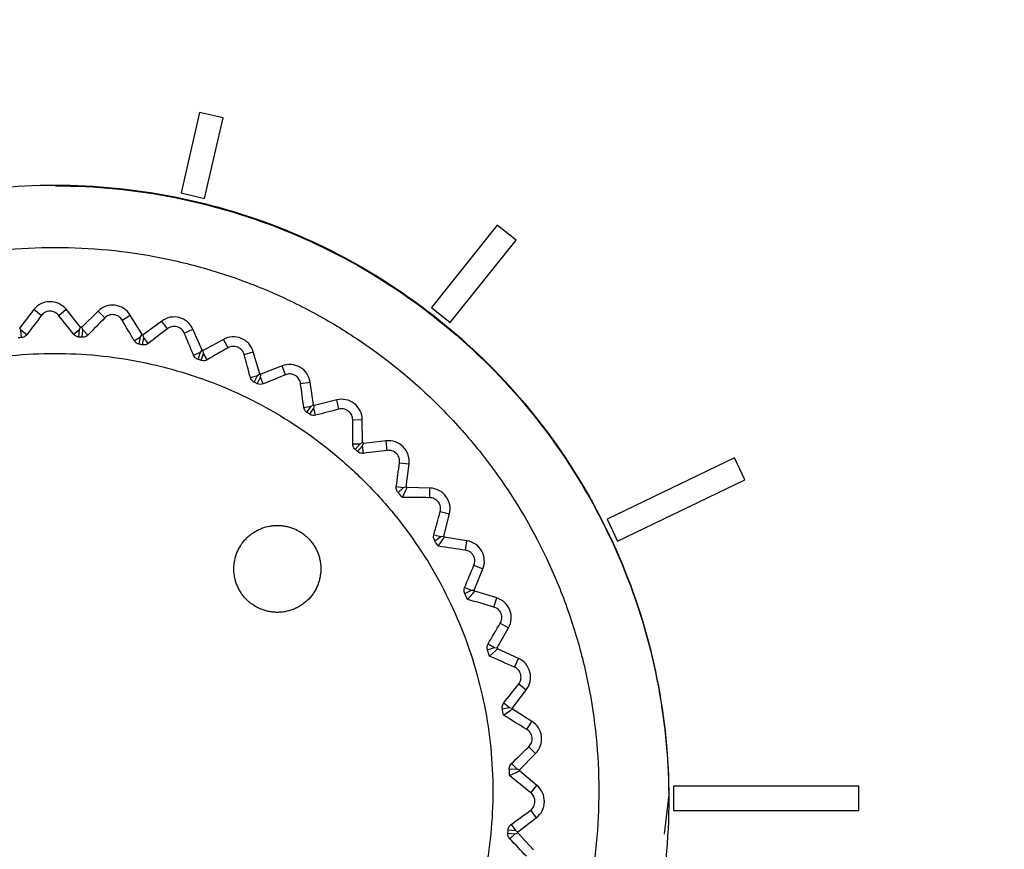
# Model space of a CAD drawing. Header units: millimetres. Extents: x 15358 to 16483, y 10132 to 11382.
# Tile 103 of 166: x 15963 to 15984, y 10806 to 10823. Entities that reach past the tile are written whole.
import ezdxf

# ---------------------------------------------------------------- set-up
doc = ezdxf.new("R2010")
doc.units = ezdxf.units.MM

msp = doc.modelspace()

# ---------------------------------------------------------------- linework, layer by layer
at = {"color": 7, "linetype": 'Continuous', "lineweight": 25}
for p, q in [((15966.975, 10821.073), (15966.595, 10819.409)), ((15967.462, 10820.962), (15966.975, 10821.073)), ((15967.082, 10819.298), (15967.462, 10820.962)), ((15967.082, 10819.298), (15967.462, 10820.961)), ((15967.462, 10820.962), (15967.462, 10820.961)), ((15963.991, 10819.572), (15963.991, 10819.557)), ((15966.595, 10819.409), (15967.082, 10819.298)), ((15966.595, 10819.409), (15967.082, 10819.298)), ((15966.595, 10819.409), (15966.595, 10819.409)), ((15967.082, 10819.298), (15967.082, 10819.298)), ((15973.137, 10818.746), (15971.775, 10817.038)), ((15973.528, 10818.435), (15973.137, 10818.746)), ((15972.166, 10816.727), (15973.528, 10818.435)), ((15972.166, 10816.727), (15973.528, 10818.435)), ((15973.528, 10818.435), (15973.528, 10818.435)), ((15963.545, 10816.994), (15963.253, 10816.619)), ((15963.701, 10816.872), (15963.545, 10816.994)), ((15964.061, 10816.876), (15964.214, 10817.001)), ((15964.514, 10816.633), (15964.214, 10817.001)), ((15964.877, 10816.964), (15964.537, 10816.632)), ((15965.015, 10816.823), (15964.877, 10816.964)), ((15965.372, 10816.779), (15965.54, 10816.883)), ((15965.789, 10816.478), (15965.54, 10816.883)), ((15971.775, 10817.038), (15972.166, 10816.727)), ((15971.775, 10817.038), (15972.166, 10816.727)), ((15971.775, 10817.038), (15971.775, 10817.038)), ((15966.193, 10816.758), (15965.812, 10816.473)), ((15966.311, 10816.599), (15966.193, 10816.758)), ((15972.166, 10816.727), (15972.166, 10816.727)), ((15963.28, 10816.568), (15963.253, 10816.619)), ((15963.292, 10816.415), (15963.28, 10816.568)), ((15963.401, 10816.474), (15963.28, 10816.568)), ((15964.37, 10816.485), (15964.488, 10816.582)), ((15964.48, 10816.428), (15964.488, 10816.582)), ((15964.488, 10816.582), (15964.514, 10816.633)), ((15964.558, 10816.578), (15964.537, 10816.632)), ((15964.548, 10816.424), (15964.558, 10816.578)), ((15964.665, 10816.469), (15964.558, 10816.578)), ((15965.757, 10816.43), (15965.789, 10816.478)), ((15965.825, 10816.417), (15965.812, 10816.473)), ((15966.659, 10816.508), (15966.84, 10816.588)), ((15967.032, 10816.154), (15966.84, 10816.588)), ((15965.626, 10816.35), (15965.757, 10816.43)), ((15965.728, 10816.279), (15965.757, 10816.43)), ((15965.795, 10816.266), (15965.825, 10816.417)), ((15965.916, 10816.295), (15965.825, 10816.417)), ((15967.47, 10816.377), (15967.054, 10816.146)), ((15967.566, 10816.205), (15967.47, 10816.377)), ((15966.854, 10816.049), (15966.994, 10816.111)), ((15966.945, 10815.965), (15966.994, 10816.111)), ((15966.994, 10816.111), (15967.032, 10816.154)), ((15967.01, 10815.943), (15967.059, 10816.089)), ((15967.059, 10816.089), (15967.054, 10816.146)), ((15967.134, 10815.955), (15967.059, 10816.089)), ((15967.898, 10816.068), (15968.088, 10816.123)), ((15968.221, 10815.667), (15968.088, 10816.123)), ((15968.684, 10815.83), (15968.242, 10815.656)), ((15968.756, 10815.646), (15968.684, 10815.83)), ((15968.03, 10815.587), (15968.177, 10815.63)), ((15968.109, 10815.491), (15968.177, 10815.63)), ((15968.177, 10815.63), (15968.221, 10815.667)), ((15968.239, 10815.599), (15968.242, 10815.656)), ((15968.171, 10815.461), (15968.239, 10815.599)), ((15968.295, 10815.457), (15968.239, 10815.599)), ((15969.068, 10815.466), (15969.263, 10815.496)), ((15969.334, 10815.026), (15969.263, 10815.496)), ((15969.285, 10814.995), (15969.334, 10815.026)), ((15969.343, 10814.956), (15969.353, 10815.013)), ((15969.815, 10815.126), (15969.353, 10815.013)), ((15969.862, 10814.934), (15969.815, 10815.126)), ((15969.134, 10814.972), (15969.285, 10814.995)), ((15969.2, 10814.867), (15969.285, 10814.995)), ((15969.257, 10814.829), (15969.343, 10814.956)), ((15969.379, 10814.808), (15969.343, 10814.956)), ((15970.146, 10814.714), (15970.344, 10814.718)), ((15970.352, 10814.242), (15970.344, 10814.718)), ((15970.147, 10814.216), (15970.3, 10814.218)), ((15970.198, 10814.102), (15970.3, 10814.218)), ((15970.3, 10814.218), (15970.352, 10814.242)), ((15970.352, 10814.172), (15970.369, 10814.227)), ((15970.842, 10814.277), (15970.369, 10814.227)), ((15970.863, 10814.081), (15970.842, 10814.277)), ((15970.249, 10814.057), (15970.352, 10814.172)), ((15970.368, 10814.02), (15970.352, 10814.172)), ((15971.115, 10813.825), (15971.312, 10813.802)), ((15971.256, 10813.33), (15971.312, 10813.802)), ((15978.049, 10813.925), (15975.413, 10812.655)), ((15978.266, 10813.474), (15978.049, 10813.925)), ((15975.63, 10812.205), (15978.266, 10813.474)), ((15975.63, 10812.205), (15978.266, 10813.474)), ((15978.266, 10813.474), (15978.266, 10813.474)), ((15971.049, 10813.331), (15971.201, 10813.313)), ((15971.085, 10813.212), (15971.201, 10813.313)), ((15971.201, 10813.313), (15971.256, 10813.33)), ((15971.746, 10813.3), (15971.271, 10813.313)), ((15971.741, 10813.102), (15971.746, 10813.3)), ((15971.957, 10812.815), (15972.149, 10812.766)), ((15972.03, 10812.306), (15972.149, 10812.766)), ((15975.413, 10812.655), (15975.63, 10812.205)), ((15975.413, 10812.655), (15975.413, 10812.655)), ((15975.413, 10812.655), (15975.63, 10812.205)), ((15971.826, 10812.334), (15971.974, 10812.296)), ((15971.845, 10812.211), (15971.974, 10812.296)), ((15971.974, 10812.296), (15972.03, 10812.306)), ((15972.512, 10812.21), (15972.043, 10812.286)), ((15972.481, 10812.015), (15972.512, 10812.21)), ((15975.63, 10812.205), (15975.63, 10812.205)), ((15972.657, 10811.702), (15972.84, 10811.627)), ((15972.662, 10811.187), (15972.84, 10811.627)), ((15972.462, 10811.243), (15972.604, 10811.185)), ((15972.465, 10811.118), (15972.604, 10811.185)), ((15972.604, 10811.185), (15972.662, 10811.187)), ((15973.127, 10811.028), (15972.672, 10811.166)), ((15973.069, 10810.839), (15973.127, 10811.028)), ((15973.138, 10809.994), (15973.374, 10810.407)), ((15973.202, 10810.505), (15973.374, 10810.407)), ((15972.934, 10809.952), (15973.081, 10810)), ((15972.948, 10810.076), (15973.081, 10810)), ((15973.081, 10810), (15973.138, 10809.994)), ((15973.578, 10809.775), (15973.145, 10809.972)), ((15973.496, 10809.595), (15973.578, 10809.775)), ((15973.451, 10808.748), (15973.74, 10809.126)), ((15973.583, 10809.246), (15973.74, 10809.126)), ((15973.244, 10808.734), (15973.395, 10808.762)), ((15973.274, 10808.855), (15973.395, 10808.762)), ((15973.395, 10808.762), (15973.451, 10808.748)), ((15973.858, 10808.472), (15973.455, 10808.726)), ((15973.752, 10808.305), (15973.858, 10808.472)), ((15973.792, 10807.948), (15973.932, 10807.808)), ((15973.596, 10807.472), (15973.932, 10807.808)), ((15973.388, 10807.485), (15973.542, 10807.493)), ((15973.434, 10807.601), (15973.542, 10807.493)), ((15973.542, 10807.493), (15973.596, 10807.472)), ((15973.961, 10807.144), (15973.597, 10807.449)), ((15973.835, 10806.993), (15973.961, 10807.144)), ((15980.623, 10807.128), (15976.789, 10807.128)), ((15976.789, 10807.128), (15976.789, 10806.628)), ((15980.623, 10806.628), (15980.623, 10807.128)), ((15976.689, 10806.958), (15976.592, 10806.138)), ((15973.568, 10806.188), (15973.947, 10806.476)), ((15973.827, 10806.633), (15973.947, 10806.476)), ((15976.789, 10806.628), (15980.623, 10806.628)), ((15976.789, 10806.628), (15980.623, 10806.628)), ((15976.789, 10806.628), (15976.789, 10806.628)), ((15980.623, 10806.628), (15980.623, 10806.628)), ((15973.425, 10806.337), (15973.518, 10806.216)), ((15973.359, 10806.161), (15973.512, 10806.147)), ((15973.365, 10806.229), (15973.518, 10806.216)), ((15973.399, 10806.043), (15973.512, 10806.147)), ((15973.512, 10806.147), (15973.566, 10806.165)), ((15973.518, 10806.216), (15973.568, 10806.188)), ((15973.887, 10805.814), (15973.566, 10806.165))]:
    msp.add_line(p, q, dxfattribs=at)
at = {"color": 7, "linetype": 'Continuous', "lineweight": 25, "flags": 128}
for points in [[(15971.174, 10813.109), (15971.246, 10813.261), (15971.271, 10813.313)], [(15971.919, 10812.097), (15972.012, 10812.238), (15972.043, 10812.286)], [(15972.524, 10810.995), (15972.634, 10811.122), (15972.672, 10811.166)], [(15972.976, 10809.822), (15973.102, 10809.934), (15973.145, 10809.972)], [(15973.268, 10808.6), (15973.408, 10808.694), (15973.455, 10808.726)], [(15973.394, 10807.349), (15973.545, 10807.424), (15973.597, 10807.449)]]:
    msp.add_lwpolyline(points, dxfattribs=at)
at = {"color": 7, "linetype": 'Continuous', "lineweight": 25}
for centre, radius, start, end in [((15963.883, 10816.731), 0.428, 39.217, 142.0596), ((15965.176, 10816.659), 0.428, 31.5574, 134.4), ((15966.449, 10816.415), 0.428, 23.8978, 126.7404), ((15963.991, 10807.032), 9.615, 86.7393, 86.8777), ((15963.991, 10807.032), 9.615, 79.0798, 79.2181), ((15967.677, 10816.004), 0.428, 16.2383, 119.0809), ((15963.991, 10807.032), 9.615, 71.4202, 71.5585), ((15968.84, 10815.432), 0.428, 8.5787, 111.4213), ((15963.991, 10807.032), 9.615, 63.7606, 63.899), ((15963.991, 10807.032), 9.615, 56.101, 56.2394), ((15969.917, 10814.711), 0.428, 0.9191, 103.7617), ((15963.991, 10807.032), 9.615, 48.4415, 48.5798), ((15970.887, 10813.852), 0.428, 353.2596, 96.1022), ((15963.991, 10807.032), 9.615, 40.7819, 40.9202), ((15971.735, 10812.872), 0.428, 345.6, 88.4426), ((15963.991, 10807.032), 9.615, 33.1223, 33.2607), ((15972.444, 10811.788), 0.428, 337.9404, 80.783), ((15963.991, 10807.032), 9.615, 25.4627, 25.6011), ((15973.002, 10810.619), 0.428, 330.2808, 73.1234), ((15963.991, 10807.032), 9.615, 17.8032, 17.9415), ((15973.4, 10809.386), 0.428, 322.6213, 65.4639), ((15963.991, 10807.032), 9.615, 10.1436, 10.2819), ((15973.63, 10808.111), 0.428, 314.9617, 57.8043), ((15963.991, 10807.032), 9.615, 2.484, 2.6224), ((15973.687, 10806.816), 0.428, 307.3021, 50.1447), ((15963.991, 10807.032), 9.615, 354.8244, 354.9628)]:
    msp.add_arc(centre, radius, start, end, dxfattribs=at)
for points, knots in [([(15935.346, 10743.344), (15935.231, 10743.417), (15935.038, 10743.54), (15934.651, 10743.779), (15934.181, 10744.338), (15933.962, 10745.252), (15933.961, 10745.994), (15933.939, 10746.872), (15933.923, 10747.696), (15933.906, 10748.518), (15933.897, 10748.896), (15933.893, 10749.282), (15933.879, 10750.244), (15933.672, 10765.386), (15933.47, 10781.174), (15933.352, 10796.86), (15933.249, 10812.135), (15933.233, 10827.924), (15933.281, 10842.824), (15933.281, 10844.656), (15933.317, 10845.265), (15933.41, 10846.105), (15934.032, 10847.59), (15935.192, 10848.533), (15936.398, 10848.95), (15937.072, 10849.118), (15937.754, 10849.215), (15938.29, 10849.26), (15939.944, 10849.413), (15942.884, 10849.674), (15956.091, 10850.783), (15969.974, 10851.663), (15991.244, 10852.537), (16003.719, 10852.816), (16020.279, 10852.869), (16047.33, 10852.576), (16072.643, 10851.156), (16092.212, 10849.416), (16093.325, 10849.315), (16094.028, 10849.249), (16094.502, 10849.208), (16095.069, 10849.131), (16095.692, 10848.987), (16096.576, 10848.717), (16097.861, 10847.942), (16098.664, 10846.561), (16098.844, 10845.376), (16098.898, 10844.778), (16098.894, 10843.806), (16098.952, 10828.746), (16098.939, 10812.966), (16098.827, 10796.551), (16098.712, 10781.238), (16098.523, 10766.419), (16098.335, 10752.608)], [0, 0, 0, 0, 0.0014648, 0.0024414, 0.0048828, 0.0078125, 0.0097656, 0.0107422, 0.0146484, 0.0161133, 0.0170898, 0.0175781, 0.019043, 0.0244141, 0.1328125, 0.1399211, 0.1484375, 0.2539062, 0.265625, 0.2675781, 0.2685547, 0.2705078, 0.2744141, 0.28125, 0.2822266, 0.2851562, 0.2871094, 0.2880859, 0.2895508, 0.3007812, 0.3125, 0.3984375, 0.4140625, 0.484375, 0.4988178, 0.546875, 0.7011719, 0.7050781, 0.7089844, 0.7104492, 0.7109375, 0.7128906, 0.715332, 0.7163086, 0.7207031, 0.7275391, 0.7285156, 0.7304688, 0.7324219, 0.7363281, 0.8515625, 0.8588534, 0.8671875, 0.9733664, 0.9733664, 0.9733664, 0.9733664]), ([(15963.991, 10794.175), (15963.159, 10794.175), (15962.328, 10794.257), (15960.698, 10794.581), (15959.899, 10794.824), (15958.363, 10795.46), (15957.627, 10795.854), (15956.245, 10796.777), (15955.599, 10797.307), (15954.424, 10798.482), (15953.894, 10799.128), (15952.97, 10800.51), (15952.577, 10801.246), (15951.941, 10802.782), (15951.698, 10803.581), (15951.374, 10805.212), (15951.292, 10806.043), (15951.292, 10807.705), (15951.374, 10808.536), (15951.698, 10810.166), (15951.941, 10810.965), (15952.577, 10812.501), (15952.97, 10813.238), (15953.894, 10814.62), (15954.424, 10815.265), (15955.599, 10816.441), (15956.245, 10816.97), (15957.627, 10817.894), (15958.363, 10818.288), (15959.899, 10818.924), (15960.698, 10819.166), (15962.328, 10819.49), (15963.159, 10819.572), (15963.991, 10819.572)], [0, 0, 0, 0, 0.19635, 0.19635, 0.392699, 0.392699, 0.589049, 0.589049, 0.785398, 0.785398, 0.981748, 0.981748, 1.178097, 1.178097, 1.374447, 1.374447, 1.570796, 1.570796, 1.767146, 1.767146, 1.963495, 1.963495, 2.159845, 2.159845, 2.356194, 2.356194, 2.552544, 2.552544, 2.748894, 2.748894, 2.945243, 2.945243, 3.141593, 3.141593, 3.141593, 3.141593]), ([(15963.991, 10819.572), (15964.822, 10819.572), (15965.653, 10819.49), (15967.283, 10819.166), (15968.082, 10818.924), (15969.618, 10818.288), (15970.354, 10817.894), (15971.737, 10816.97), (15972.382, 10816.441), (15973.557, 10815.265), (15974.087, 10814.62), (15975.011, 10813.238), (15975.404, 10812.501), (15976.041, 10810.965), (15976.283, 10810.166), (15976.607, 10808.536), (15976.689, 10807.705), (15976.689, 10806.043), (15976.607, 10805.212), (15976.283, 10803.581), (15976.041, 10802.782), (15975.404, 10801.246), (15975.011, 10800.51), (15974.087, 10799.128), (15973.557, 10798.482), (15972.382, 10797.307), (15971.737, 10796.777), (15970.354, 10795.854), (15969.618, 10795.46), (15968.082, 10794.824), (15967.283, 10794.581), (15965.653, 10794.257), (15964.822, 10794.175), (15963.991, 10794.175)], [3.141593, 3.141593, 3.141593, 3.141593, 3.337942, 3.337942, 3.534292, 3.534292, 3.730641, 3.730641, 3.926991, 3.926991, 4.12334, 4.12334, 4.31969, 4.31969, 4.516039, 4.516039, 4.712389, 4.712389, 4.908739, 4.908739, 5.105088, 5.105088, 5.301438, 5.301438, 5.497787, 5.497787, 5.694137, 5.694137, 5.890486, 5.890486, 6.086836, 6.086836, 6.283185, 6.283185, 6.283185, 6.283185]), ([(15963.991, 10819.557), (15964.822, 10819.557), (15965.653, 10819.475), (15967.283, 10819.15), (15968.082, 10818.908), (15969.618, 10818.272), (15970.354, 10817.878), (15971.737, 10816.955), (15972.382, 10816.425), (15973.557, 10815.25), (15974.087, 10814.604), (15975.011, 10813.222), (15975.404, 10812.485), (15976.041, 10810.95), (15976.283, 10810.151), (15976.601, 10808.553), (15976.682, 10807.756), (15976.689, 10806.958)], [3.141593, 3.141593, 3.141593, 3.141593, 3.337942, 3.337942, 3.534292, 3.534292, 3.730641, 3.730641, 3.926991, 3.926991, 4.12334, 4.12334, 4.31969, 4.31969, 4.516039, 4.516039, 4.704515, 4.704515, 4.704515, 4.704515]), ([(15963.991, 10795.782), (15964.734, 10795.782), (15965.469, 10795.855), (15966.925, 10796.146), (15967.631, 10796.362), (15968.646, 10796.784), (15968.977, 10796.941), (15969.627, 10797.289), (15969.947, 10797.482), (15970.868, 10798.098), (15971.433, 10798.564), (15972.471, 10799.604), (15972.946, 10800.184), (15973.76, 10801.406), (15974.105, 10802.053), (15974.529, 10803.076), (15974.654, 10803.428), (15974.867, 10804.133), (15974.956, 10804.49), (15975.098, 10805.208), (15975.151, 10805.571), (15975.223, 10806.303), (15975.241, 10806.673), (15975.24, 10807.785), (15975.166, 10808.516), (15974.951, 10809.594), (15974.862, 10809.951), (15974.647, 10810.658), (15974.521, 10811.009), (15974.097, 10812.029), (15973.751, 10812.675), (15973.137, 10813.592), (15972.916, 10813.891), (15972.445, 10814.463), (15972.198, 10814.735), (15971.419, 10815.513), (15970.852, 10815.978), (15969.928, 10816.595), (15969.609, 10816.786), (15968.96, 10817.132), (15968.628, 10817.289), (15967.951, 10817.569), (15967.605, 10817.692), (15966.9, 10817.906), (15966.538, 10817.996), (15965.451, 10818.212), (15964.721, 10818.283), (15963.252, 10818.282), (15962.507, 10818.208), (15961.065, 10817.92), (15960.364, 10817.707), (15959.342, 10817.283), (15959.004, 10817.124), (15958.354, 10816.775), (15958.039, 10816.586), (15957.125, 10815.975), (15956.556, 10815.508), (15955.506, 10814.457), (15955.042, 10813.889), (15954.431, 10812.975), (15954.242, 10812.659), (15953.894, 10812.008), (15953.735, 10811.67), (15953.312, 10810.649), (15953.1, 10809.948), (15952.885, 10808.866), (15952.83, 10808.498), (15952.758, 10807.761), (15952.74, 10807.393), (15952.741, 10806.293), (15952.812, 10805.563), (15953.029, 10804.474), (15953.12, 10804.113), (15953.334, 10803.409), (15953.581, 10802.718), (15953.895, 10802.055), (15954.242, 10801.406), (15954.433, 10801.086), (15955.05, 10800.164), (15955.516, 10799.597), (15956.294, 10798.819), (15956.567, 10798.571), (15957.14, 10798.101), (15957.438, 10797.88), (15958.355, 10797.268), (15959.002, 10796.922), (15960.023, 10796.499), (15960.375, 10796.373), (15961.081, 10796.159), (15961.438, 10796.07), (15962.516, 10795.855), (15963.247, 10795.782), (15963.991, 10795.782)], [0, 0, 0, 0, 0.03125, 0.03125, 0.0625, 0.0625, 0.078125, 0.078125, 0.09375, 0.09375, 0.125, 0.125, 0.15625, 0.15625, 0.1875, 0.1875, 0.203125, 0.203125, 0.21875, 0.21875, 0.234375, 0.234375, 0.25, 0.25, 0.28125, 0.28125, 0.296875, 0.296875, 0.3125, 0.3125, 0.34375, 0.34375, 0.359375, 0.359375, 0.375, 0.375, 0.40625, 0.40625, 0.421875, 0.421875, 0.4375, 0.4375, 0.453125, 0.453125, 0.46875, 0.46875, 0.5, 0.5, 0.53125, 0.53125, 0.5625, 0.5625, 0.578125, 0.578125, 0.59375, 0.59375, 0.625, 0.625, 0.65625, 0.65625, 0.671875, 0.671875, 0.6875, 0.6875, 0.71875, 0.71875, 0.734375, 0.734375, 0.75, 0.75, 0.78125, 0.78125, 0.796875, 0.796875, 0.8125, 0.828125, 0.828125, 0.84375, 0.84375, 0.875, 0.875, 0.890625, 0.890625, 0.90625, 0.90625, 0.9375, 0.9375, 0.953125, 0.953125, 0.96875, 0.96875, 1, 1, 1, 1]), ([(15964.061, 10816.876), (15964.042, 10816.9), (15964.017, 10816.922), (15963.956, 10816.953), (15963.918, 10816.963), (15963.842, 10816.962), (15963.805, 10816.952), (15963.744, 10816.919), (15963.719, 10816.897), (15963.701, 10816.872)], [0, 0, 0, 0, 0.25, 0.25, 0.5, 0.5, 0.75, 0.75, 1, 1, 1, 1]), ([(15965.372, 10816.779), (15965.357, 10816.805), (15965.335, 10816.83), (15965.278, 10816.87), (15965.242, 10816.884), (15965.167, 10816.894), (15965.129, 10816.888), (15965.064, 10816.863), (15965.037, 10816.845), (15965.015, 10816.823)], [0, 0, 0, 0, 0.25, 0.25, 0.5, 0.5, 0.75, 0.75, 1, 1, 1, 1]), ([(15966.659, 10816.508), (15966.647, 10816.536), (15966.629, 10816.564), (15966.578, 10816.61), (15966.545, 10816.629), (15966.471, 10816.649), (15966.433, 10816.649), (15966.364, 10816.633), (15966.335, 10816.618), (15966.311, 10816.599)], [0, 0, 0, 0, 0.25, 0.25, 0.5, 0.5, 0.75, 0.75, 1, 1, 1, 1]), ([(15963.401, 10816.474), (15963.392, 10816.463), (15963.381, 10816.451), (15963.368, 10816.442), (15963.357, 10816.435), (15963.345, 10816.428), (15963.332, 10816.423), (15963.32, 10816.419), (15963.308, 10816.416), (15963.295, 10816.415), (15963.294, 10816.415), (15963.293, 10816.415), (15963.292, 10816.415)], [0.0000011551, 0.0000011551, 0.0000011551, 0.0000011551, 0.000055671, 0.000055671, 0.000055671, 0.000098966, 0.000098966, 0.000098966, 0.0001363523, 0.0001363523, 0.0001363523, 0.0001401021, 0.0001401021, 0.0001401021, 0.0001401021]), ([(15964.48, 10816.428), (15964.469, 10816.429), (15964.457, 10816.431), (15964.446, 10816.434), (15964.434, 10816.437), (15964.422, 10816.443), (15964.411, 10816.449), (15964.397, 10816.457), (15964.385, 10816.467), (15964.375, 10816.479), (15964.373, 10816.481), (15964.372, 10816.483), (15964.37, 10816.485)], [0.0000049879, 0.0000049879, 0.0000049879, 0.0000049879, 0.0000398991, 0.0000398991, 0.0000398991, 0.0000795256, 0.0000795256, 0.0000795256, 0.000133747, 0.000133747, 0.000133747, 0.000143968, 0.000143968, 0.000143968, 0.000143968]), ([(15964.665, 10816.469), (15964.654, 10816.458), (15964.642, 10816.449), (15964.628, 10816.441), (15964.616, 10816.435), (15964.603, 10816.43), (15964.59, 10816.427), (15964.578, 10816.425), (15964.565, 10816.424), (15964.553, 10816.424), (15964.551, 10816.424), (15964.55, 10816.424), (15964.548, 10816.424)], [0.0000022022, 0.0000022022, 0.0000022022, 0.0000022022, 0.0000559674, 0.0000559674, 0.0000559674, 0.0000994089, 0.0000994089, 0.0000994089, 0.0001368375, 0.0001368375, 0.0001368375, 0.0001410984, 0.0001410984, 0.0001410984, 0.0001410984]), ([(15965.728, 10816.279), (15965.716, 10816.281), (15965.705, 10816.285), (15965.694, 10816.29), (15965.682, 10816.295), (15965.671, 10816.302), (15965.662, 10816.309), (15965.649, 10816.32), (15965.638, 10816.332), (15965.63, 10816.345), (15965.629, 10816.346), (15965.627, 10816.348), (15965.626, 10816.35)], [0.0000037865, 0.0000037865, 0.0000037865, 0.0000037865, 0.0000400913, 0.0000400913, 0.0000400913, 0.000079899, 0.000079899, 0.000079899, 0.0001346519, 0.0001346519, 0.0001346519, 0.000142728, 0.000142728, 0.000142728, 0.000142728]), ([(15967.898, 10816.068), (15967.89, 10816.097), (15967.876, 10816.127), (15967.831, 10816.18), (15967.8, 10816.203), (15967.731, 10816.232), (15967.692, 10816.237), (15967.623, 10816.231), (15967.592, 10816.22), (15967.566, 10816.205)], [0, 0, 0, 0, 0.25, 0.25, 0.5, 0.5, 0.75, 0.75, 1, 1, 1, 1]), ([(15963.306, 10816.063), (15962.709, 10816.018), (15962.125, 10815.915), (15960.983, 10815.597), (15960.421, 10815.379), (15959.365, 10814.844), (15958.866, 10814.528), (15958.164, 10813.978), (15957.937, 10813.781), (15957.507, 10813.37), (15957.304, 10813.156), (15956.727, 10812.484), (15956.385, 10811.999), (15955.797, 10810.957), (15955.559, 10810.416), (15955.282, 10809.575), (15955.204, 10809.289), (15955.074, 10808.708), (15955.023, 10808.412), (15954.915, 10807.528), (15954.902, 10806.938), (15954.968, 10806.052), (15955.005, 10805.755), (15955.108, 10805.167), (15955.173, 10804.878), (15955.411, 10804.024), (15955.624, 10803.472), (15956.027, 10802.674), (15956.175, 10802.413), (15956.493, 10801.913), (15956.834, 10801.43), (15957.221, 10800.983), (15957.63, 10800.554), (15957.848, 10800.347), (15958.525, 10799.765), (15959.009, 10799.425), (15960.039, 10798.844), (15960.591, 10798.6), (15961.716, 10798.23), (15962.292, 10798.102), (15963.177, 10797.993), (15963.476, 10797.972), (15964.071, 10797.958), (15964.367, 10797.966), (15965.25, 10798.032), (15965.833, 10798.134), (15966.986, 10798.454), (15967.538, 10798.668), (15968.329, 10799.067), (15968.586, 10799.213), (15969.089, 10799.532), (15969.334, 10799.706), (15970.036, 10800.254), (15970.463, 10800.662), (15971.043, 10801.335), (15971.226, 10801.571), (15971.57, 10802.059), (15971.728, 10802.31), (15972.165, 10803.082), (15972.404, 10803.622), (15972.684, 10804.471), (15972.764, 10804.761), (15972.893, 10805.339), (15972.994, 10805.922), (15973.037, 10806.511), (15973.052, 10807.104), (15973.044, 10807.404), (15972.978, 10808.295), (15972.876, 10808.877), (15972.639, 10809.732), (15972.546, 10810.014), (15972.331, 10810.571), (15972.21, 10810.844), (15971.81, 10811.637), (15971.494, 10812.136), (15970.946, 10812.838), (15970.75, 10813.065), (15970.339, 10813.496), (15970.124, 10813.7), (15969.453, 10814.278), (15968.97, 10814.619), (15967.928, 10815.209), (15967.386, 10815.448), (15966.545, 10815.725), (15966.26, 10815.804), (15965.68, 10815.934), (15965.384, 10815.985), (15964.497, 10816.094), (15963.903, 10816.108), (15963.306, 10816.063)], [0, 0, 0, 0, 0.03125, 0.03125, 0.0625, 0.0625, 0.09375, 0.09375, 0.109375, 0.109375, 0.125, 0.125, 0.15625, 0.15625, 0.1875, 0.1875, 0.203125, 0.203125, 0.21875, 0.21875, 0.25, 0.25, 0.265625, 0.265625, 0.28125, 0.28125, 0.3125, 0.3125, 0.328125, 0.328125, 0.34375, 0.359375, 0.359375, 0.375, 0.375, 0.40625, 0.40625, 0.4375, 0.4375, 0.46875, 0.46875, 0.484375, 0.484375, 0.5, 0.5, 0.53125, 0.53125, 0.5625, 0.5625, 0.578125, 0.578125, 0.59375, 0.59375, 0.625, 0.625, 0.640625, 0.640625, 0.65625, 0.65625, 0.6875, 0.6875, 0.703125, 0.703125, 0.71875, 0.734375, 0.734375, 0.75, 0.75, 0.78125, 0.78125, 0.796875, 0.796875, 0.8125, 0.8125, 0.84375, 0.84375, 0.859375, 0.859375, 0.875, 0.875, 0.90625, 0.90625, 0.9375, 0.9375, 0.953125, 0.953125, 0.96875, 0.96875, 1, 1, 1, 1]), ([(15966.945, 10815.965), (15966.933, 10815.969), (15966.922, 10815.974), (15966.912, 10815.981), (15966.901, 10815.988), (15966.891, 10815.996), (15966.882, 10816.005), (15966.871, 10816.017), (15966.862, 10816.031), (15966.856, 10816.044), (15966.855, 10816.046), (15966.854, 10816.047), (15966.854, 10816.049)], [0.0000028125, 0.0000028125, 0.0000028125, 0.0000028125, 0.0000402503, 0.0000402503, 0.0000402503, 0.0000802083, 0.0000802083, 0.0000802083, 0.000135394, 0.000135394, 0.000135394, 0.0001417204, 0.0001417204, 0.0001417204, 0.0001417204]), ([(15969.068, 10815.466), (15969.064, 10815.496), (15969.053, 10815.528), (15969.016, 10815.587), (15968.989, 10815.614), (15968.924, 10815.652), (15968.886, 10815.662), (15968.817, 10815.664), (15968.785, 10815.658), (15968.756, 10815.646)], [0, 0, 0, 0, 0.25, 0.25, 0.5, 0.5, 0.75, 0.75, 1, 1, 1, 1]), ([(15968.109, 10815.491), (15968.098, 10815.497), (15968.087, 10815.504), (15968.077, 10815.512), (15968.068, 10815.521), (15968.059, 10815.53), (15968.052, 10815.54), (15968.042, 10815.554), (15968.035, 10815.569), (15968.031, 10815.583), (15968.031, 10815.584), (15968.03, 10815.586), (15968.03, 10815.587)], [0.0000019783, 0.0000019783, 0.0000019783, 0.0000019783, 0.0000403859, 0.0000403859, 0.0000403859, 0.000080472, 0.000080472, 0.000080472, 0.0001360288, 0.0001360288, 0.0001360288, 0.0001408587, 0.0001408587, 0.0001408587, 0.0001408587]), ([(15969.2, 10814.867), (15969.189, 10814.874), (15969.179, 10814.883), (15969.171, 10814.892), (15969.162, 10814.902), (15969.155, 10814.913), (15969.149, 10814.924), (15969.142, 10814.939), (15969.137, 10814.954), (15969.135, 10814.969), (15969.134, 10814.97), (15969.134, 10814.971), (15969.134, 10814.972)], [0.0000012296, 0.0000012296, 0.0000012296, 0.0000012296, 0.0000405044, 0.0000405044, 0.0000405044, 0.0000807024, 0.0000807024, 0.0000807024, 0.0001365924, 0.0001365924, 0.0001365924, 0.0001400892, 0.0001400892, 0.0001400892, 0.0001400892]), ([(15970.146, 10814.714), (15970.146, 10814.745), (15970.14, 10814.777), (15970.111, 10814.84), (15970.088, 10814.871), (15970.028, 10814.917), (15969.993, 10814.932), (15969.924, 10814.944), (15969.891, 10814.942), (15969.862, 10814.934)], [0, 0, 0, 0, 0.25, 0.25, 0.5, 0.5, 0.75, 0.75, 1, 1, 1, 1]), ([(15970.198, 10814.102), (15970.188, 10814.111), (15970.179, 10814.122), (15970.172, 10814.132), (15970.164, 10814.143), (15970.159, 10814.155), (15970.155, 10814.166), (15970.149, 10814.182), (15970.147, 10814.199), (15970.147, 10814.214), (15970.147, 10814.215), (15970.147, 10814.215), (15970.147, 10814.216)], [0.0000005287, 0.0000005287, 0.0000005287, 0.0000005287, 0.0000406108, 0.0000406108, 0.0000406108, 0.0000809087, 0.0000809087, 0.0000809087, 0.0001371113, 0.0001371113, 0.0001371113, 0.0001393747, 0.0001393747, 0.0001393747, 0.0001393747]), ([(15970.368, 10814.02), (15970.355, 10814.019), (15970.341, 10814.019), (15970.327, 10814.021), (15970.314, 10814.023), (15970.3, 10814.027), (15970.287, 10814.032), (15970.274, 10814.038), (15970.261, 10814.047), (15970.25, 10814.056), (15970.25, 10814.057), (15970.249, 10814.057), (15970.249, 10814.057)], [0.0000099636, 0.0000099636, 0.0000099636, 0.0000099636, 0.0000583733, 0.0000583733, 0.0000583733, 0.0001027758, 0.0001027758, 0.0001027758, 0.0001476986, 0.0001476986, 0.0001476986, 0.0001489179, 0.0001489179, 0.0001489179, 0.0001489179]), ([(15971.115, 10813.825), (15971.119, 10813.855), (15971.118, 10813.888), (15971.098, 10813.954), (15971.079, 10813.988), (15971.026, 10814.042), (15970.992, 10814.062), (15970.926, 10814.083), (15970.893, 10814.085), (15970.863, 10814.081)], [0, 0, 0, 0, 0.25, 0.25, 0.5, 0.5, 0.75, 0.75, 1, 1, 1, 1]), ([(15971.085, 10813.212), (15971.079, 10813.219), (15971.073, 10813.227), (15971.068, 10813.235), (15971.062, 10813.246), (15971.057, 10813.258), (15971.053, 10813.27), (15971.049, 10813.285), (15971.047, 10813.301), (15971.048, 10813.315), (15971.048, 10813.321), (15971.048, 10813.326), (15971.049, 10813.331)], [0.0000107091, 0.0000107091, 0.0000107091, 0.0000107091, 0.0000393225, 0.0000393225, 0.0000393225, 0.00007843, 0.00007843, 0.00007843, 0.0001303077, 0.0001303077, 0.0001303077, 0.0001495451, 0.0001495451, 0.0001495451, 0.0001495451]), ([(15971.957, 10812.815), (15971.965, 10812.844), (15971.968, 10812.877), (15971.957, 10812.946), (15971.942, 10812.982), (15971.897, 10813.042), (15971.866, 10813.066), (15971.804, 10813.095), (15971.771, 10813.102), (15971.741, 10813.102)], [0, 0, 0, 0, 0.25, 0.25, 0.5, 0.5, 0.75, 0.75, 1, 1, 1, 1]), ([(15968.609, 10812.528), (15968.579, 10812.529), (15968.52, 10812.527), (15968.404, 10812.513), (15968.29, 10812.482), (15968.183, 10812.434), (15968.107, 10812.391), (15968.035, 10812.341), (15967.968, 10812.284), (15967.907, 10812.221), (15967.835, 10812.129), (15967.776, 10812.027), (15967.733, 10811.918), (15967.709, 10811.834), (15967.693, 10811.747), (15967.684, 10811.63), (15967.691, 10811.511), (15967.716, 10811.396), (15967.743, 10811.311), (15967.778, 10811.229), (15967.822, 10811.152), (15967.873, 10811.078), (15967.917, 10811.026), (15967.964, 10810.978), (15968.013, 10810.933), (15968.082, 10810.882), (15968.155, 10810.837), (15968.232, 10810.8), (15968.312, 10810.77), (15968.395, 10810.748), (15968.479, 10810.734), (15968.565, 10810.727), (15968.653, 10810.73), (15968.769, 10810.744), (15968.883, 10810.775), (15968.99, 10810.822), (15969.067, 10810.865), (15969.139, 10810.916), (15969.227, 10810.992), (15969.305, 10811.08), (15969.368, 10811.178), (15969.408, 10811.257), (15969.44, 10811.338), (15969.464, 10811.423), (15969.48, 10811.51), (15969.49, 10811.627), (15969.482, 10811.745), (15969.458, 10811.861), (15969.431, 10811.945), (15969.395, 10812.027), (15969.352, 10812.105), (15969.301, 10812.178), (15969.257, 10812.23), (15969.207, 10812.282), (15969.151, 10812.332), (15969.058, 10812.398), (15968.961, 10812.45), (15968.861, 10812.487), (15968.779, 10812.509), (15968.694, 10812.523), (15968.637, 10812.527), (15968.609, 10812.528)], [0, 0, 0, 0, 0.0156, 0.031256, 0.062436, 0.078077, 0.093734, 0.109334, 0.12494, 0.140596, 0.156231, 0.187408, 0.203061, 0.218658, 0.234256, 0.24991, 0.28108, 0.296718, 0.312373, 0.327968, 0.343576, 0.359236, 0.374868, 0.379583, 0.394597, 0.409666, 0.424719, 0.439715, 0.454766, 0.469837, 0.484857, 0.499874, 0.515536, 0.531179, 0.562374, 0.578032, 0.593629, 0.609242, 0.624901, 0.656076, 0.671718, 0.68737, 0.70296, 0.718567, 0.734223, 0.749852, 0.78103, 0.796683, 0.812272, 0.827885, 0.843545, 0.859172, 0.874759, 0.879594, 0.896807, 0.913971, 0.939694, 0.954751, 0.969761, 0.984882, 1, 1, 1, 1]), ([(15972.657, 10811.702), (15972.669, 10811.73), (15972.676, 10811.762), (15972.674, 10811.831), (15972.664, 10811.869), (15972.627, 10811.934), (15972.6, 10811.962), (15972.542, 10812), (15972.511, 10812.011), (15972.481, 10812.015)], [0, 0, 0, 0, 0.25, 0.25, 0.5, 0.5, 0.75, 0.75, 1, 1, 1, 1]), ([(15973.202, 10810.505), (15973.218, 10810.531), (15973.229, 10810.562), (15973.236, 10810.631), (15973.232, 10810.669), (15973.204, 10810.74), (15973.181, 10810.771), (15973.128, 10810.816), (15973.098, 10810.831), (15973.069, 10810.839)], [0, 0, 0, 0, 0.25, 0.25, 0.5, 0.5, 0.75, 0.75, 1, 1, 1, 1]), ([(15973.583, 10809.246), (15973.602, 10809.27), (15973.617, 10809.299), (15973.633, 10809.366), (15973.634, 10809.405), (15973.616, 10809.479), (15973.597, 10809.512), (15973.55, 10809.564), (15973.523, 10809.583), (15973.496, 10809.595)], [0, 0, 0, 0, 0.25, 0.25, 0.5, 0.5, 0.75, 0.75, 1, 1, 1, 1]), ([(15973.244, 10808.734), (15973.242, 10808.744), (15973.241, 10808.755), (15973.241, 10808.765), (15973.242, 10808.778), (15973.244, 10808.791), (15973.247, 10808.802), (15973.251, 10808.818), (15973.258, 10808.832), (15973.266, 10808.844), (15973.269, 10808.848), (15973.271, 10808.851), (15973.274, 10808.855)], [0.0000081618, 0.0000081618, 0.0000081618, 0.0000081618, 0.0000395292, 0.0000395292, 0.0000395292, 0.0000788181, 0.0000788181, 0.0000788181, 0.0001316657, 0.0001316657, 0.0001316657, 0.0001470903, 0.0001470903, 0.0001470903, 0.0001470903]), ([(15973.792, 10807.948), (15973.814, 10807.969), (15973.833, 10807.996), (15973.858, 10808.06), (15973.864, 10808.098), (15973.856, 10808.174), (15973.842, 10808.21), (15973.803, 10808.268), (15973.778, 10808.289), (15973.752, 10808.305)], [0, 0, 0, 0, 0.25, 0.25, 0.5, 0.5, 0.75, 0.75, 1, 1, 1, 1]), ([(15973.388, 10807.485), (15973.388, 10807.497), (15973.388, 10807.508), (15973.39, 10807.519), (15973.392, 10807.532), (15973.396, 10807.544), (15973.401, 10807.555), (15973.408, 10807.57), (15973.417, 10807.583), (15973.427, 10807.594), (15973.429, 10807.596), (15973.432, 10807.599), (15973.434, 10807.601)], [0.0000061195, 0.0000061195, 0.0000061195, 0.0000061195, 0.0000397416, 0.0000397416, 0.0000397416, 0.0000792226, 0.0000792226, 0.0000792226, 0.0001329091, 0.0001329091, 0.0001329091, 0.0001450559, 0.0001450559, 0.0001450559, 0.0001450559]), ([(15973.827, 10806.633), (15973.851, 10806.651), (15973.874, 10806.675), (15973.907, 10806.736), (15973.918, 10806.773), (15973.92, 10806.849), (15973.911, 10806.886), (15973.88, 10806.949), (15973.859, 10806.974), (15973.835, 10806.993)], [0, 0, 0, 0, 0.25, 0.25, 0.5, 0.5, 0.75, 0.75, 1, 1, 1, 1]), ([(15973.365, 10806.229), (15973.366, 10806.241), (15973.368, 10806.252), (15973.372, 10806.263), (15973.376, 10806.275), (15973.381, 10806.287), (15973.388, 10806.297), (15973.397, 10806.311), (15973.408, 10806.323), (15973.419, 10806.332), (15973.421, 10806.334), (15973.423, 10806.336), (15973.425, 10806.337)], [0.0000046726, 0.0000046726, 0.0000046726, 0.0000046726, 0.0000398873, 0.0000398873, 0.0000398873, 0.000079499, 0.000079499, 0.000079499, 0.0001337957, 0.0001337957, 0.0001337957, 0.0001436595, 0.0001436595, 0.0001436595, 0.0001436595]), ([(15973.399, 10806.043), (15973.39, 10806.053), (15973.382, 10806.064), (15973.375, 10806.078), (15973.369, 10806.089), (15973.364, 10806.102), (15973.361, 10806.116), (15973.358, 10806.13), (15973.357, 10806.145), (15973.359, 10806.16), (15973.359, 10806.16), (15973.359, 10806.161), (15973.359, 10806.161)], [0.0000085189, 0.0000085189, 0.0000085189, 0.0000085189, 0.0000581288, 0.0000581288, 0.0000581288, 0.0001022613, 0.0001022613, 0.0001022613, 0.000146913, 0.000146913, 0.000146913, 0.00014768, 0.00014768, 0.00014768, 0.00014768])]:
    msp.add_open_spline(points, degree=3, knots=knots, dxfattribs=at)
for points in [[(15963.701, 10816.872), (15963.602, 10816.74), (15963.501, 10816.608), (15963.401, 10816.474)], [(15964.37, 10816.485), (15964.266, 10816.616), (15964.163, 10816.747), (15964.061, 10816.876)], [(15965.015, 10816.823), (15964.899, 10816.706), (15964.782, 10816.587), (15964.665, 10816.469)], [(15965.626, 10816.35), (15965.541, 10816.494), (15965.456, 10816.637), (15965.372, 10816.779)], [(15966.311, 10816.599), (15966.18, 10816.498), (15966.049, 10816.397), (15965.916, 10816.295)], [(15966.854, 10816.049), (15966.788, 10816.203), (15966.724, 10816.356), (15966.659, 10816.508)], [(15963.292, 10816.415), (15963.269, 10816.413), (15963.246, 10816.411), (15963.224, 10816.409)], [(15964.548, 10816.424), (15964.526, 10816.426), (15964.503, 10816.427), (15964.48, 10816.428)], [(15965.795, 10816.266), (15965.773, 10816.27), (15965.751, 10816.275), (15965.728, 10816.279)], [(15965.916, 10816.295), (15965.887, 10816.272), (15965.842, 10816.257), (15965.795, 10816.266)], [(15967.566, 10816.205), (15967.422, 10816.122), (15967.278, 10816.039), (15967.134, 10815.955)], [(15968.03, 10815.587), (15967.986, 10815.748), (15967.942, 10815.908), (15967.898, 10816.068)], [(15967.01, 10815.943), (15966.988, 10815.95), (15966.967, 10815.958), (15966.945, 10815.965)], [(15967.134, 10815.955), (15967.101, 10815.937), (15967.054, 10815.928), (15967.01, 10815.943)], [(15968.756, 10815.646), (15968.603, 10815.583), (15968.45, 10815.52), (15968.295, 10815.457)], [(15968.171, 10815.461), (15968.15, 10815.471), (15968.13, 10815.481), (15968.109, 10815.491)], [(15968.295, 10815.457), (15968.26, 10815.442), (15968.212, 10815.44), (15968.171, 10815.461)], [(15969.134, 10814.972), (15969.112, 10815.138), (15969.09, 10815.302), (15969.068, 10815.466)], [(15969.257, 10814.829), (15969.238, 10814.841), (15969.219, 10814.854), (15969.2, 10814.867)], [(15969.379, 10814.808), (15969.343, 10814.798), (15969.296, 10814.802), (15969.257, 10814.829)], [(15969.862, 10814.934), (15969.702, 10814.892), (15969.541, 10814.85), (15969.379, 10814.808)], [(15970.147, 10814.216), (15970.146, 10814.383), (15970.146, 10814.549), (15970.146, 10814.714)], [(15970.249, 10814.057), (15970.232, 10814.072), (15970.215, 10814.087), (15970.198, 10814.102)], [(15970.863, 10814.081), (15970.698, 10814.061), (15970.534, 10814.04), (15970.368, 10814.02)], [(15971.049, 10813.331), (15971.071, 10813.497), (15971.093, 10813.661), (15971.115, 10813.825)], [(15971.174, 10813.109), (15971.144, 10813.143), (15971.115, 10813.178), (15971.085, 10813.212)], [(15971.741, 10813.102), (15971.553, 10813.104), (15971.364, 10813.106), (15971.174, 10813.109)], [(15971.826, 10812.334), (15971.87, 10812.495), (15971.914, 10812.656), (15971.957, 10812.815)], [(15971.845, 10812.211), (15971.82, 10812.25), (15971.816, 10812.298), (15971.826, 10812.334)], [(15971.919, 10812.097), (15971.895, 10812.135), (15971.87, 10812.173), (15971.845, 10812.211)], [(15972.481, 10812.015), (15972.295, 10812.042), (15972.108, 10812.069), (15971.919, 10812.097)], [(15972.462, 10811.243), (15972.528, 10811.396), (15972.592, 10811.549), (15972.657, 10811.702)], [(15972.465, 10811.118), (15972.445, 10811.16), (15972.448, 10811.208), (15972.462, 10811.243)], [(15972.524, 10810.995), (15972.505, 10811.036), (15972.485, 10811.077), (15972.465, 10811.118)], [(15973.069, 10810.839), (15972.888, 10810.891), (15972.707, 10810.943), (15972.524, 10810.995)], [(15972.948, 10810.076), (15973.033, 10810.22), (15973.118, 10810.363), (15973.202, 10810.505)], [(15972.934, 10809.952), (15972.92, 10809.996), (15972.929, 10810.044), (15972.948, 10810.076)], [(15972.976, 10809.822), (15972.962, 10809.866), (15972.949, 10809.909), (15972.934, 10809.952)], [(15973.496, 10809.595), (15973.323, 10809.67), (15973.15, 10809.746), (15972.976, 10809.822)], [(15973.274, 10808.855), (15973.377, 10808.986), (15973.48, 10809.116), (15973.583, 10809.246)], [(15973.268, 10808.6), (15973.26, 10808.645), (15973.252, 10808.689), (15973.244, 10808.734)], [(15973.752, 10808.305), (15973.592, 10808.403), (15973.43, 10808.501), (15973.268, 10808.6)], [(15973.434, 10807.601), (15973.554, 10807.717), (15973.673, 10807.833), (15973.792, 10807.948)], [(15973.394, 10807.349), (15973.392, 10807.395), (15973.39, 10807.44), (15973.388, 10807.485)], [(15973.835, 10806.993), (15973.689, 10807.111), (15973.542, 10807.23), (15973.394, 10807.349)], [(15973.425, 10806.337), (15973.56, 10806.436), (15973.694, 10806.535), (15973.827, 10806.633)], [(15973.359, 10806.161), (15973.361, 10806.184), (15973.363, 10806.206), (15973.365, 10806.229)], [(15973.742, 10805.681), (15973.628, 10805.801), (15973.514, 10805.922), (15973.399, 10806.043)]]:
    msp.add_open_spline(points, degree=3, dxfattribs=at)

doc.saveas('drawing.dxf')
